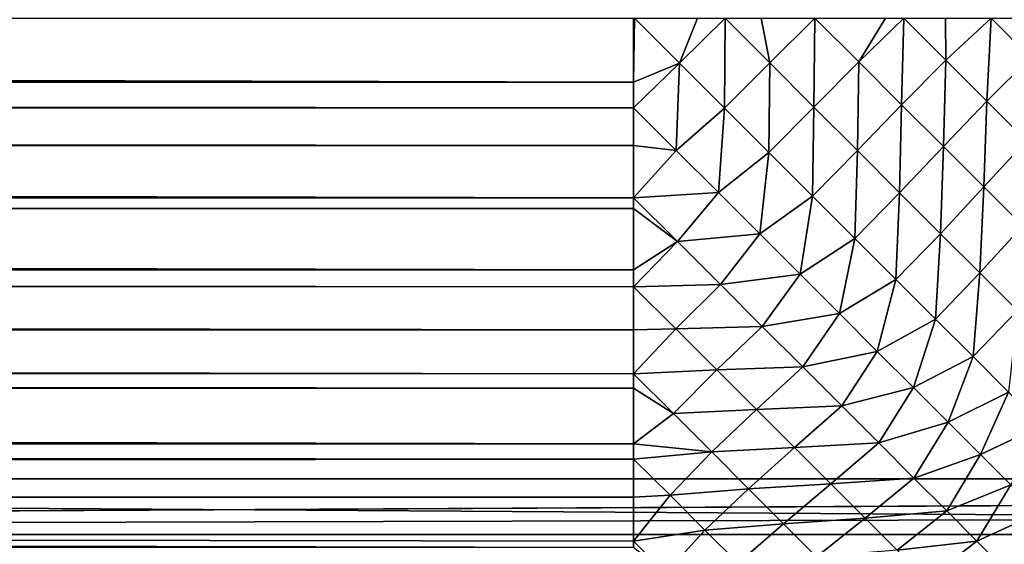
# Model space of a CAD drawing. Extents: x -226 to 226, y -900 to 900.
# Tile 43 of 256: x -93.03 to -90.25, y -878.19 to -876.7. Entities that reach past the tile are written whole.
import ezdxf

# ---------------------------------------------------------------- set-up
doc = ezdxf.new("R2010")
doc.units = 0
doc.header["$LTSCALE"] = 65.185185
for name, color, linetype in [('246', 7, 'CONTINUOUS'), ('247', 7, 'CONTINUOUS'), ('253', 7, 'CONTINUOUS'), ('254', 7, 'CONTINUOUS'), ('319', 7, 'CONTINUOUS'), ('320', 7, 'CONTINUOUS'), ('377', 7, 'CONTINUOUS')]:
    doc.layers.add(name, color=color, linetype=linetype)

msp = doc.modelspace()

# ---------------------------------------------------------------- linework, layer by layer
at = {"layer": '246', "color": 7, "linetype": 'CONTINUOUS'}
for points in [[(-75.5, -878, -32.8), (-45, -878.3923, -32.7846), (-106, -878, -32.8), (-75.5, -878, -32.8)], [(-106, -878, -32.8), (-45, -878.3923, -32.7846), (-106, -878.3923, -32.7846), (-106, -878, -32.8)]]:
    msp.add_3dface(points, dxfattribs=at)
at = {"layer": '247', "color": 7, "linetype": 'CONTINUOUS'}
for points in [[(-75.5, -878, -32.8), (-106, -878, -32.8), (-75.5, -853, -32.8), (-75.5, -878, -32.8)], [(-75.5, -853, -32.8), (-106, -878, -32.8), (-106, -853, -32.8), (-75.5, -853, -32.8)]]:
    msp.add_3dface(points, dxfattribs=at)
at = {"layer": '253', "color": 7, "linetype": 'CONTINUOUS'}
for points in [[(-75.5, -853, -29.8), (-106, -853, -29.8), (-75.5, -878, -29.8), (-75.5, -853, -29.8)], [(-75.5, -878, -29.8), (-106, -853, -29.8), (-106, -878, -29.8), (-75.5, -878, -29.8)]]:
    msp.add_3dface(points, dxfattribs=at)
at = {"layer": '254', "color": 7, "linetype": 'CONTINUOUS'}
for points in [[(-45, -878, -29.8), (-75.5, -878, -29.8), (-106, -878.1569, -29.7938), (-45, -878, -29.8)], [(-45, -878, -29.8), (-106, -878.1569, -29.7938), (-45, -878.1569, -29.7938), (-45, -878, -29.8)], [(-75.5, -878, -29.8), (-106, -878, -29.8), (-106, -878.1569, -29.7938), (-75.5, -878, -29.8)], [(-106, -878.1569, -29.7938), (-106, -878.3129, -29.7754), (-45, -878.1569, -29.7938), (-106, -878.1569, -29.7938)], [(-45, -878.1569, -29.7938), (-106, -878.3129, -29.7754), (-45, -878.3129, -29.7754), (-45, -878.1569, -29.7938)]]:
    msp.add_3dface(points, dxfattribs=at)
at = {"layer": '319', "color": 7, "linetype": 'CONTINUOUS'}
for points in [[(-167.7, -876.7, -25), (-91.3, -876.7, -25), (-91.3, -876.8805, -24.9929), (-167.7, -876.7, -25)], [(-167.7, -876.8805, -24.9929), (-167.7, -876.7, -25), (-91.3, -876.8805, -24.9929), (-167.7, -876.8805, -24.9929)], [(-167.7, -876.9497, -24.9864), (-167.7, -876.8805, -24.9929), (-91.3, -876.9533, -24.986), (-167.7, -876.9497, -24.9864)], [(-91.3, -876.9533, -24.986), (-167.7, -876.8805, -24.9929), (-91.3, -876.8805, -24.9929), (-91.3, -876.9533, -24.986)], [(-167.7, -877.0598, -24.9717), (-167.7, -876.9497, -24.9864), (-91.3, -877.0598, -24.9717), (-167.7, -877.0598, -24.9717)], [(-91.3, -877.0598, -24.9717), (-167.7, -876.9497, -24.9864), (-91.3, -876.9533, -24.986), (-91.3, -877.0598, -24.9717)], [(-167.7, -877.1983, -24.9454), (-167.7, -877.0598, -24.9717), (-91.3, -877.2072, -24.9434), (-167.7, -877.1983, -24.9454)], [(-91.3, -877.2072, -24.9434), (-167.7, -877.0598, -24.9717), (-91.3, -877.0598, -24.9717), (-91.3, -877.2072, -24.9434)], [(-167.7, -877.2369, -24.9365), (-167.7, -877.1983, -24.9454), (-91.3, -877.2369, -24.9365), (-167.7, -877.2369, -24.9365)], [(-91.3, -877.2369, -24.9365), (-167.7, -877.1983, -24.9454), (-91.3, -877.2072, -24.9434), (-91.3, -877.2369, -24.9365)], [(-167.7, -877.4107, -24.8874), (-167.7, -877.2369, -24.9365), (-91.3, -877.4107, -24.8874), (-167.7, -877.4107, -24.8874)], [(-91.3, -877.4107, -24.8874), (-167.7, -877.2369, -24.9365), (-91.3, -877.2369, -24.9365), (-91.3, -877.4107, -24.8874)], [(-167.7, -877.4355, -24.8792), (-167.7, -877.4107, -24.8874), (-91.3, -877.4581, -24.8715), (-167.7, -877.4355, -24.8792)], [(-91.3, -877.4581, -24.8715), (-167.7, -877.4107, -24.8874), (-91.3, -877.4107, -24.8874), (-91.3, -877.4581, -24.8715)], [(-167.7, -877.5802, -24.8249), (-167.7, -877.4355, -24.8792), (-91.3, -877.5802, -24.8249), (-167.7, -877.5802, -24.8249)], [(-91.3, -877.5802, -24.8249), (-167.7, -877.4355, -24.8792), (-91.3, -877.4581, -24.8715), (-91.3, -877.5802, -24.8249)], [(-167.7, -877.6565, -24.7917), (-167.7, -877.5802, -24.8249), (-91.3, -877.7042, -24.7692), (-167.7, -877.6565, -24.7917)], [(-91.3, -877.7042, -24.7692), (-167.7, -877.5802, -24.8249), (-91.3, -877.5802, -24.8249), (-91.3, -877.7042, -24.7692)], [(-167.7, -877.7442, -24.7493), (-167.7, -877.6565, -24.7917), (-91.3, -877.7442, -24.7493), (-167.7, -877.7442, -24.7493)], [(-91.3, -877.7442, -24.7493), (-167.7, -877.6565, -24.7917), (-91.3, -877.7042, -24.7692), (-91.3, -877.7442, -24.7493)], [(-167.7, -877.8592, -24.6865), (-167.7, -877.7442, -24.7493), (-91.3, -877.9017, -24.6611), (-167.7, -877.8592, -24.6865)], [(-91.3, -877.9017, -24.6611), (-167.7, -877.7442, -24.7493), (-91.3, -877.7442, -24.7493), (-91.3, -877.9017, -24.6611)], [(-167.7, -877.9017, -24.6611), (-167.7, -877.8592, -24.6865), (-91.3, -877.9017, -24.6611), (-167.7, -877.9017, -24.6611)], [(-167.7, -878.0422, -24.5678), (-167.7, -877.9017, -24.6611), (-91.3, -877.9443, -24.6344), (-167.7, -878.0422, -24.5678)], [(-91.3, -877.9443, -24.6344), (-167.7, -877.9017, -24.6611), (-91.3, -877.9017, -24.6611), (-91.3, -877.9443, -24.6344)], [(-91.3, -878.0519, -24.5607), (-167.7, -878.0422, -24.5678), (-91.3, -877.9443, -24.6344), (-91.3, -878.0519, -24.5607)], [(-167.7, -878.0519, -24.5607), (-167.7, -878.0422, -24.5678), (-91.3, -878.0519, -24.5607), (-167.7, -878.0519, -24.5607)], [(-167.7, -878.1937, -24.4489), (-167.7, -878.0519, -24.5607), (-91.3, -878.1937, -24.4489), (-167.7, -878.1937, -24.4489)], [(-91.3, -878.1937, -24.4489), (-167.7, -878.0519, -24.5607), (-91.3, -878.1763, -24.4637), (-91.3, -878.1937, -24.4489)], [(-91.3, -878.1763, -24.4637), (-167.7, -878.0519, -24.5607), (-91.3, -878.0519, -24.5607), (-91.3, -878.1763, -24.4637)]]:
    msp.add_3dface(points, dxfattribs=at)
at = {"layer": '320', "color": 7, "linetype": 'CONTINUOUS'}
for points in [[(-91.3, -876.8805, -24.9929), (-91.3, -876.7, -25), (-91.2977, -876.7, -25), (-91.3, -876.8805, -24.9929)], [(-91.3, -876.8805, -24.9929), (-91.2977, -876.7, -25), (-91.1702, -876.8275, -24.9928), (-91.3, -876.8805, -24.9929)], [(-91.2977, -876.7, -25), (-91.1195, -876.7, -24.9929), (-91.1702, -876.8275, -24.9928), (-91.2977, -876.7, -25)], [(-91.1195, -876.7, -24.9929), (-91.0421, -876.7, -24.9855), (-91.1702, -876.8275, -24.9928), (-91.1195, -876.7, -24.9929)], [(-91.1702, -876.8275, -24.9928), (-91.0421, -876.7, -24.9855), (-91.0434, -876.9543, -24.9715), (-91.1702, -876.8275, -24.9928)], [(-91.0421, -876.7, -24.9855), (-90.9158, -876.8265, -24.9642), (-91.0434, -876.9543, -24.9715), (-91.0421, -876.7, -24.9855)], [(-91.0421, -876.7, -24.9855), (-90.9402, -876.7, -24.9717), (-90.9158, -876.8265, -24.9642), (-91.0421, -876.7, -24.9855)], [(-90.9402, -876.7, -24.9717), (-90.7883, -876.7, -24.9424), (-90.9158, -876.8265, -24.9642), (-90.9402, -876.7, -24.9717)], [(-90.9158, -876.8265, -24.9642), (-90.7883, -876.7, -24.9424), (-90.7911, -876.9512, -24.9289), (-90.9158, -876.8265, -24.9642)], [(-90.7883, -876.7, -24.9424), (-90.6649, -876.8235, -24.9071), (-90.7911, -876.9512, -24.9289), (-90.7883, -876.7, -24.9424)], [(-90.7883, -876.7, -24.9424), (-90.5893, -876.7, -24.8874), (-90.6649, -876.8235, -24.9071), (-90.7883, -876.7, -24.9424)], [(-90.5893, -876.7, -24.8874), (-90.5374, -876.7, -24.8699), (-90.6649, -876.8235, -24.9071), (-90.5893, -876.7, -24.8874)], [(-90.6649, -876.8235, -24.9071), (-90.5374, -876.7, -24.8699), (-90.5439, -876.9445, -24.8584), (-90.6649, -876.8235, -24.9071)], [(-90.5374, -876.7, -24.8699), (-90.4188, -876.8189, -24.8212), (-90.5439, -876.9445, -24.8584), (-90.5374, -876.7, -24.8699)], [(-90.5374, -876.7, -24.8699), (-90.4198, -876.7, -24.8249), (-90.4188, -876.8189, -24.8212), (-90.5374, -876.7, -24.8699)], [(-90.4198, -876.7, -24.8249), (-90.2914, -876.7, -24.7671), (-90.4188, -876.8189, -24.8212), (-90.4198, -876.7, -24.8249)], [(-90.4188, -876.8189, -24.8212), (-90.2914, -876.7, -24.7671), (-90.3034, -876.9343, -24.7596), (-90.4188, -876.8189, -24.8212)], [(-90.2914, -876.7, -24.7671), (-90.1798, -876.8119, -24.7056), (-90.3034, -876.9343, -24.7596), (-90.2914, -876.7, -24.7671)], [(-90.2914, -876.7, -24.7671), (-90.0983, -876.7, -24.6611), (-90.1798, -876.8119, -24.7056), (-90.2914, -876.7, -24.7671)], [(-90.7911, -876.9512, -24.9289), (-90.6649, -876.8235, -24.9071), (-90.6687, -877.0736, -24.8799), (-90.7911, -876.9512, -24.9289)], [(-90.6649, -876.8235, -24.9071), (-90.5439, -876.9445, -24.8584), (-90.6687, -877.0736, -24.8799), (-90.6649, -876.8235, -24.9071)], [(-90.5439, -876.9445, -24.8584), (-90.4188, -876.8189, -24.8212), (-90.4259, -877.0625, -24.7963), (-90.5439, -876.9445, -24.8584)], [(-90.4188, -876.8189, -24.8212), (-90.3034, -876.9343, -24.7596), (-90.4259, -877.0625, -24.7963), (-90.4188, -876.8189, -24.8212)], [(-90.3034, -876.9343, -24.7596), (-90.1798, -876.8119, -24.7056), (-90.1917, -877.046, -24.6854), (-90.3034, -876.9343, -24.7596)], [(-91.3, -876.9533, -24.986), (-91.3, -876.8805, -24.9929), (-91.1702, -876.8275, -24.9928), (-91.3, -876.9533, -24.986)], [(-91.3, -876.9533, -24.986), (-91.1702, -876.8275, -24.9928), (-91.1797, -877.0735, -24.9663), (-91.3, -876.9533, -24.986)], [(-91.1702, -876.8275, -24.9928), (-91.0434, -876.9543, -24.9715), (-91.1797, -877.0735, -24.9663), (-91.1702, -876.8275, -24.9928)], [(-91.0434, -876.9543, -24.9715), (-90.9158, -876.8265, -24.9642), (-90.9182, -877.0795, -24.9361), (-91.0434, -876.9543, -24.9715)], [(-90.9158, -876.8265, -24.9642), (-90.7911, -876.9512, -24.9289), (-90.9182, -877.0795, -24.9361), (-90.9158, -876.8265, -24.9642)], [(-90.4259, -877.0625, -24.7963), (-90.3034, -876.9343, -24.7596), (-90.3118, -877.1766, -24.7214), (-90.4259, -877.0625, -24.7963)], [(-90.3034, -876.9343, -24.7596), (-90.1917, -877.046, -24.6854), (-90.3118, -877.1766, -24.7214), (-90.3034, -876.9343, -24.7596)], [(-91.3, -877.0598, -24.9717), (-91.3, -876.9533, -24.986), (-91.1797, -877.0735, -24.9663), (-91.3, -877.0598, -24.9717)], [(-91.1797, -877.0735, -24.9663), (-91.0434, -876.9543, -24.9715), (-91.0609, -877.1923, -24.9339), (-91.1797, -877.0735, -24.9663)], [(-91.0434, -876.9543, -24.9715), (-90.9182, -877.0795, -24.9361), (-91.0609, -877.1923, -24.9339), (-91.0434, -876.9543, -24.9715)], [(-90.9182, -877.0795, -24.9361), (-90.7911, -876.9512, -24.9289), (-90.7954, -877.2023, -24.887), (-90.9182, -877.0795, -24.9361)], [(-90.7911, -876.9512, -24.9289), (-90.6687, -877.0736, -24.8799), (-90.7954, -877.2023, -24.887), (-90.7911, -876.9512, -24.9289)], [(-90.6687, -877.0736, -24.8799), (-90.5439, -876.9445, -24.8584), (-90.5494, -877.1929, -24.8175), (-90.6687, -877.0736, -24.8799)], [(-90.5439, -876.9445, -24.8584), (-90.4259, -877.0625, -24.7963), (-90.5494, -877.1929, -24.8175), (-90.5439, -876.9445, -24.8584)], [(-90.3118, -877.1766, -24.7214), (-90.1917, -877.046, -24.6854), (-90.2021, -877.2863, -24.6341), (-90.3118, -877.1766, -24.7214)], [(-91.3, -877.2072, -24.9434), (-91.3, -877.0598, -24.9717), (-91.1797, -877.0735, -24.9663), (-91.3, -877.2072, -24.9434)], [(-91.3, -877.2072, -24.9434), (-91.1797, -877.0735, -24.9663), (-91.0609, -877.1923, -24.9339), (-91.3, -877.2072, -24.9434)], [(-90.7954, -877.2023, -24.887), (-90.6687, -877.0736, -24.8799), (-90.6757, -877.322, -24.8245), (-90.7954, -877.2023, -24.887)], [(-90.6687, -877.0736, -24.8799), (-90.5494, -877.1929, -24.8175), (-90.6757, -877.322, -24.8245), (-90.6687, -877.0736, -24.8799)], [(-90.5494, -877.1929, -24.8175), (-90.4259, -877.0625, -24.7963), (-90.4339, -877.3084, -24.742), (-90.5494, -877.1929, -24.8175)], [(-90.4259, -877.0625, -24.7963), (-90.3118, -877.1766, -24.7214), (-90.4339, -877.3084, -24.742), (-90.4259, -877.0625, -24.7963)], [(-91.0609, -877.1923, -24.9339), (-90.9182, -877.0795, -24.9361), (-90.9441, -877.309, -24.8892), (-91.0609, -877.1923, -24.9339)], [(-90.9182, -877.0795, -24.9361), (-90.7954, -877.2023, -24.887), (-90.9441, -877.309, -24.8892), (-90.9182, -877.0795, -24.9361)], [(-90.4339, -877.3084, -24.742), (-90.3118, -877.1766, -24.7214), (-90.323, -877.4193, -24.654), (-90.4339, -877.3084, -24.742)], [(-90.3118, -877.1766, -24.7214), (-90.2021, -877.2863, -24.6341), (-90.323, -877.4193, -24.654), (-90.3118, -877.1766, -24.7214)], [(-91.3, -877.2072, -24.9434), (-91.0609, -877.1923, -24.9339), (-91.1763, -877.3308, -24.9084), (-91.3, -877.2072, -24.9434)], [(-91.3, -877.2369, -24.9365), (-91.3, -877.2072, -24.9434), (-91.1763, -877.3308, -24.9084), (-91.3, -877.2369, -24.9365)], [(-91.0609, -877.1923, -24.9339), (-90.9441, -877.309, -24.8892), (-91.1763, -877.3308, -24.9084), (-91.0609, -877.1923, -24.9339)], [(-90.9441, -877.309, -24.8892), (-90.7954, -877.2023, -24.887), (-90.8301, -877.4231, -24.8322), (-90.9441, -877.309, -24.8892)], [(-90.7954, -877.2023, -24.887), (-90.6757, -877.322, -24.8245), (-90.8301, -877.4231, -24.8322), (-90.7954, -877.2023, -24.887)], [(-90.6757, -877.322, -24.8245), (-90.5494, -877.1929, -24.8175), (-90.5598, -877.4379, -24.7488), (-90.6757, -877.322, -24.8245)], [(-90.5494, -877.1929, -24.8175), (-90.4339, -877.3084, -24.742), (-90.5598, -877.4379, -24.7488), (-90.5494, -877.1929, -24.8175)], [(-91.3, -877.4107, -24.8874), (-91.3, -877.2369, -24.9365), (-91.1763, -877.3308, -24.9084), (-91.3, -877.4107, -24.8874)], [(-90.323, -877.4193, -24.654), (-90.2021, -877.2863, -24.6341), (-90.2173, -877.525, -24.5539), (-90.323, -877.4193, -24.654)], [(-91.1763, -877.3308, -24.9084), (-90.9441, -877.309, -24.8892), (-91.0551, -877.452, -24.8597), (-91.1763, -877.3308, -24.9084)], [(-90.9441, -877.309, -24.8892), (-90.8301, -877.4231, -24.8322), (-91.0551, -877.452, -24.8597), (-90.9441, -877.309, -24.8892)], [(-90.8301, -877.4231, -24.8322), (-90.6757, -877.322, -24.8245), (-90.7193, -877.5339, -24.7634), (-90.8301, -877.4231, -24.8322)], [(-90.6757, -877.322, -24.8245), (-90.5598, -877.4379, -24.7488), (-90.7193, -877.5339, -24.7634), (-90.6757, -877.322, -24.8245)], [(-90.5598, -877.4379, -24.7488), (-90.4339, -877.3084, -24.742), (-90.4484, -877.5493, -24.6605), (-90.5598, -877.4379, -24.7488)], [(-90.4339, -877.3084, -24.742), (-90.323, -877.4193, -24.654), (-90.4484, -877.5493, -24.6605), (-90.4339, -877.3084, -24.742)], [(-91.3, -877.4581, -24.8715), (-91.3, -877.4107, -24.8874), (-91.1763, -877.3308, -24.9084), (-91.3, -877.4581, -24.8715)], [(-91.3, -877.4581, -24.8715), (-91.1763, -877.3308, -24.9084), (-91.0551, -877.452, -24.8597), (-91.3, -877.4581, -24.8715)], [(-91.0551, -877.452, -24.8597), (-90.8301, -877.4231, -24.8322), (-90.9369, -877.5702, -24.7979), (-91.0551, -877.452, -24.8597)], [(-90.8301, -877.4231, -24.8322), (-90.7193, -877.5339, -24.7634), (-90.9369, -877.5702, -24.7979), (-90.8301, -877.4231, -24.8322)], [(-90.4484, -877.5493, -24.6605), (-90.323, -877.4193, -24.654), (-90.3423, -877.6554, -24.5602), (-90.4484, -877.5493, -24.6605)], [(-90.323, -877.4193, -24.654), (-90.2173, -877.525, -24.5539), (-90.3423, -877.6554, -24.5602), (-90.323, -877.4193, -24.654)], [(-91.3, -877.4581, -24.8715), (-91.0551, -877.452, -24.8597), (-91.1809, -877.5769, -24.8229), (-91.3, -877.4581, -24.8715)], [(-91.3, -877.5802, -24.8249), (-91.3, -877.4581, -24.8715), (-91.1809, -877.5769, -24.8229), (-91.3, -877.5802, -24.8249)], [(-91.0551, -877.452, -24.8597), (-90.9369, -877.5702, -24.7979), (-91.1809, -877.5769, -24.8229), (-91.0551, -877.452, -24.8597)], [(-90.7193, -877.5339, -24.7634), (-90.5598, -877.4379, -24.7488), (-90.6125, -877.6407, -24.683), (-90.7193, -877.5339, -24.7634)], [(-90.5598, -877.4379, -24.7488), (-90.4484, -877.5493, -24.6605), (-90.6125, -877.6407, -24.683), (-90.5598, -877.4379, -24.7488)], [(-90.9369, -877.5702, -24.7979), (-90.7193, -877.5339, -24.7634), (-90.8225, -877.6845, -24.7231), (-90.9369, -877.5702, -24.7979)], [(-90.7193, -877.5339, -24.7634), (-90.6125, -877.6407, -24.683), (-90.8225, -877.6845, -24.7231), (-90.7193, -877.5339, -24.7634)], [(-90.3423, -877.6554, -24.5602), (-90.2173, -877.525, -24.5539), (-90.2421, -877.7556, -24.4484), (-90.3423, -877.6554, -24.5602)], [(-91.1809, -877.5769, -24.8229), (-90.9369, -877.5702, -24.7979), (-91.0652, -877.6926, -24.7615), (-91.1809, -877.5769, -24.8229)], [(-90.9369, -877.5702, -24.7979), (-90.8225, -877.6845, -24.7231), (-91.0652, -877.6926, -24.7615), (-90.9369, -877.5702, -24.7979)], [(-90.6125, -877.6407, -24.683), (-90.4484, -877.5493, -24.6605), (-90.5102, -877.7429, -24.5917), (-90.6125, -877.6407, -24.683)], [(-90.4484, -877.5493, -24.6605), (-90.3423, -877.6554, -24.5602), (-90.5102, -877.7429, -24.5917), (-90.4484, -877.5493, -24.6605)], [(-91.3, -877.7042, -24.7692), (-91.3, -877.5802, -24.8249), (-91.1809, -877.5769, -24.8229), (-91.3, -877.7042, -24.7692)], [(-91.3, -877.7042, -24.7692), (-91.1809, -877.5769, -24.8229), (-91.0652, -877.6926, -24.7615), (-91.3, -877.7042, -24.7692)], [(-90.8225, -877.6845, -24.7231), (-90.6125, -877.6407, -24.683), (-90.7127, -877.7944, -24.6358), (-90.8225, -877.6845, -24.7231)], [(-90.6125, -877.6407, -24.683), (-90.5102, -877.7429, -24.5917), (-90.7127, -877.7944, -24.6358), (-90.6125, -877.6407, -24.683)], [(-90.5102, -877.7429, -24.5917), (-90.3423, -877.6554, -24.5602), (-90.413, -877.8401, -24.4898), (-90.5102, -877.7429, -24.5917)], [(-90.3423, -877.6554, -24.5602), (-90.2421, -877.7556, -24.4484), (-90.413, -877.8401, -24.4898), (-90.3423, -877.6554, -24.5602)], [(-91.0652, -877.6926, -24.7615), (-90.8225, -877.6845, -24.7231), (-90.9533, -877.8045, -24.6874), (-91.0652, -877.6926, -24.7615)], [(-90.8225, -877.6845, -24.7231), (-90.7127, -877.7944, -24.6358), (-90.9533, -877.8045, -24.6874), (-90.8225, -877.6845, -24.7231)], [(-91.3, -877.7042, -24.7692), (-91.0652, -877.6926, -24.7615), (-91.1878, -877.8161, -24.7079), (-91.3, -877.7042, -24.7692)], [(-91.3, -877.7442, -24.7493), (-91.3, -877.7042, -24.7692), (-91.1878, -877.8161, -24.7079), (-91.3, -877.7442, -24.7493)], [(-91.0652, -877.6926, -24.7615), (-90.9533, -877.8045, -24.6874), (-91.1878, -877.8161, -24.7079), (-91.0652, -877.6926, -24.7615)], [(-91.3, -877.9017, -24.6611), (-91.3, -877.7442, -24.7493), (-91.1878, -877.8161, -24.7079), (-91.3, -877.9017, -24.6611)], [(-90.7127, -877.7944, -24.6358), (-90.5102, -877.7429, -24.5917), (-90.608, -877.8991, -24.5367), (-90.7127, -877.7944, -24.6358)], [(-90.5102, -877.7429, -24.5917), (-90.413, -877.8401, -24.4898), (-90.608, -877.8991, -24.5367), (-90.5102, -877.7429, -24.5917)], [(-90.413, -877.8401, -24.4898), (-90.2421, -877.7556, -24.4484), (-90.3215, -877.9317, -24.378), (-90.413, -877.8401, -24.4898)], [(-90.2421, -877.7556, -24.4484), (-90.1484, -877.8493, -24.3258), (-90.3215, -877.9317, -24.378), (-90.2421, -877.7556, -24.4484)], [(-90.9533, -877.8045, -24.6874), (-90.7127, -877.7944, -24.6358), (-90.8458, -877.912, -24.6012), (-90.9533, -877.8045, -24.6874)], [(-90.7127, -877.7944, -24.6358), (-90.608, -877.8991, -24.5367), (-90.8458, -877.912, -24.6012), (-90.7127, -877.7944, -24.6358)], [(-91.3, -877.9017, -24.6611), (-91.1878, -877.8161, -24.7079), (-91.0797, -877.9242, -24.6346), (-91.3, -877.9017, -24.6611)], [(-91.1878, -877.8161, -24.7079), (-90.9533, -877.8045, -24.6874), (-91.0797, -877.9242, -24.6346), (-91.1878, -877.8161, -24.7079)], [(-90.9533, -877.8045, -24.6874), (-90.8458, -877.912, -24.6012), (-91.0797, -877.9242, -24.6346), (-90.9533, -877.8045, -24.6874)], [(-90.608, -877.8991, -24.5367), (-90.413, -877.8401, -24.4898), (-90.5091, -877.998, -24.4262), (-90.608, -877.8991, -24.5367)], [(-90.413, -877.8401, -24.4898), (-90.3215, -877.9317, -24.378), (-90.5091, -877.998, -24.4262), (-90.413, -877.8401, -24.4898)], [(-90.3215, -877.9317, -24.378), (-90.1484, -877.8493, -24.3258), (-90.2361, -878.0171, -24.2568), (-90.3215, -877.9317, -24.378)], [(-91.3, -877.9443, -24.6344), (-91.3, -877.9017, -24.6611), (-91.0797, -877.9242, -24.6346), (-91.3, -877.9443, -24.6344)], [(-90.8458, -877.912, -24.6012), (-90.608, -877.8991, -24.5367), (-90.7434, -878.0145, -24.5034), (-90.8458, -877.912, -24.6012)], [(-90.608, -877.8991, -24.5367), (-90.5091, -877.998, -24.4262), (-90.7434, -878.0145, -24.5034), (-90.608, -877.8991, -24.5367)], [(-91.3, -877.9443, -24.6344), (-91.0797, -877.9242, -24.6346), (-91.197, -878.0468, -24.5616), (-91.3, -877.9443, -24.6344)], [(-91.0797, -877.9242, -24.6346), (-90.976, -878.028, -24.5497), (-91.197, -878.0468, -24.5616), (-91.0797, -877.9242, -24.6346)], [(-91.0797, -877.9242, -24.6346), (-90.8458, -877.912, -24.6012), (-90.976, -878.028, -24.5497), (-91.0797, -877.9242, -24.6346)], [(-90.8458, -877.912, -24.6012), (-90.7434, -878.0145, -24.5034), (-90.976, -878.028, -24.5497), (-90.8458, -877.912, -24.6012)], [(-90.5091, -877.998, -24.4262), (-90.3215, -877.9317, -24.378), (-90.4166, -878.0904, -24.3051), (-90.5091, -877.998, -24.4262)], [(-90.3215, -877.9317, -24.378), (-90.2361, -878.0171, -24.2568), (-90.4166, -878.0904, -24.3051), (-90.3215, -877.9317, -24.378)], [(-91.3, -878.0519, -24.5607), (-91.3, -877.9443, -24.6344), (-91.197, -878.0468, -24.5616), (-91.3, -878.0519, -24.5607)], [(-90.976, -878.028, -24.5497), (-90.7434, -878.0145, -24.5034), (-90.8772, -878.1268, -24.4537), (-90.976, -878.028, -24.5497)], [(-90.7434, -878.0145, -24.5034), (-90.6467, -878.1112, -24.3946), (-90.8772, -878.1268, -24.4537), (-90.7434, -878.0145, -24.5034)], [(-90.7434, -878.0145, -24.5034), (-90.5091, -877.998, -24.4262), (-90.6467, -878.1112, -24.3946), (-90.7434, -878.0145, -24.5034)], [(-90.5091, -877.998, -24.4262), (-90.4166, -878.0904, -24.3051), (-90.6467, -878.1112, -24.3946), (-90.5091, -877.998, -24.4262)], [(-90.4166, -878.0904, -24.3051), (-90.2361, -878.0171, -24.2568), (-90.3312, -878.1759, -24.1742), (-90.4166, -878.0904, -24.3051)], [(-90.2361, -878.0171, -24.2568), (-90.1573, -878.0958, -24.1269), (-90.3312, -878.1759, -24.1742), (-90.2361, -878.0171, -24.2568)], [(-91.3, -878.1763, -24.4637), (-91.3, -878.0519, -24.5607), (-91.197, -878.0468, -24.5616), (-91.3, -878.1763, -24.4637)], [(-91.3, -878.1763, -24.4637), (-91.197, -878.0468, -24.5616), (-91.0988, -878.145, -24.4781), (-91.3, -878.1763, -24.4637)], [(-91.197, -878.0468, -24.5616), (-90.976, -878.028, -24.5497), (-91.0988, -878.145, -24.4781), (-91.197, -878.0468, -24.5616)], [(-90.976, -878.028, -24.5497), (-90.8772, -878.1268, -24.4537), (-91.0988, -878.145, -24.4781), (-90.976, -878.028, -24.5497)], [(-90.6467, -878.1112, -24.3946), (-90.4166, -878.0904, -24.3051), (-90.5563, -878.2016, -24.2755), (-90.6467, -878.1112, -24.3946)], [(-90.4166, -878.0904, -24.3051), (-90.3312, -878.1759, -24.1742), (-90.5563, -878.2016, -24.2755), (-90.4166, -878.0904, -24.3051)], [(-90.3312, -878.1759, -24.1742), (-90.1573, -878.0958, -24.1269), (-90.2532, -878.2538, -24.0342), (-90.3312, -878.1759, -24.1742)], [(-91.0988, -878.145, -24.4781), (-90.8772, -878.1268, -24.4537), (-91.0054, -878.2384, -24.3842), (-91.0988, -878.145, -24.4781)], [(-90.8772, -878.1268, -24.4537), (-90.7839, -878.22, -24.3472), (-91.0054, -878.2384, -24.3842), (-90.8772, -878.1268, -24.4537)], [(-90.8772, -878.1268, -24.4537), (-90.6467, -878.1112, -24.3946), (-90.7839, -878.22, -24.3472), (-90.8772, -878.1268, -24.4537)], [(-90.6467, -878.1112, -24.3946), (-90.5563, -878.2016, -24.2755), (-90.7839, -878.22, -24.3472), (-90.6467, -878.1112, -24.3946)], [(-91.3, -878.1763, -24.4637), (-91.0988, -878.145, -24.4781), (-91.2094, -878.2666, -24.3815), (-91.3, -878.1763, -24.4637)], [(-91.0988, -878.145, -24.4781), (-91.0054, -878.2384, -24.3842), (-91.2094, -878.2666, -24.3815), (-91.0988, -878.145, -24.4781)], [(-91.3, -878.1937, -24.4489), (-91.3, -878.1763, -24.4637), (-91.2094, -878.2666, -24.3815), (-91.3, -878.1937, -24.4489)], [(-90.5563, -878.2016, -24.2755), (-90.3312, -878.1759, -24.1742), (-90.4727, -878.2851, -24.1467), (-90.5563, -878.2016, -24.2755)], [(-90.3312, -878.1759, -24.1742), (-90.2532, -878.2538, -24.0342), (-90.4727, -878.2851, -24.1467), (-90.3312, -878.1759, -24.1742)]]:
    msp.add_3dface(points, dxfattribs=at)
at = {"layer": '377', "color": 7, "linetype": 'CONTINUOUS'}
for points in [[(-93.25, -900, 1.9), (-89.25, -900, 1.9), (-89.25, 0, 1.9), (-93.25, -900, 1.9)], [(-93.25, -900, 1.9), (-89.25, 0, 1.9), (-93.25, 0, 1.9), (-93.25, -900, 1.9)]]:
    msp.add_3dface(points, dxfattribs=at)

doc.saveas('drawing.dxf')
